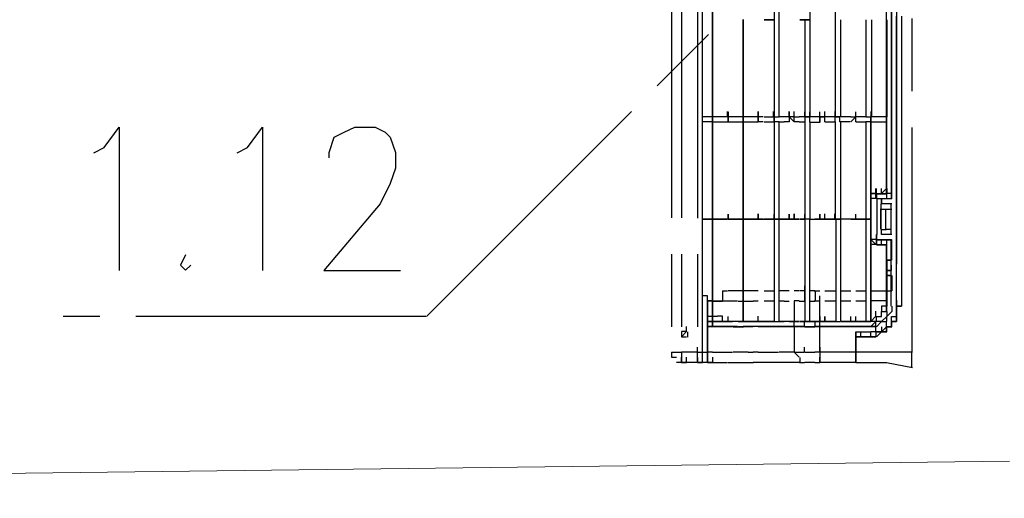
# Model space of a CAD drawing. Header units: millimetres. Extents: x 282377 to 1404227, y -783705 to 1038705.
# Tile 235 of 243: x 386881 to 386963, y 9165 to 9205. Entities that reach past the tile are written whole.
import ezdxf

# ---------------------------------------------------------------- set-up
doc = ezdxf.new("R2010")
doc.units = ezdxf.units.MM
doc.linetypes.add('ACAD_ISO08W100', pattern=[36, 24, -3, 6, -3])
doc.layers.add('!!ELEKTRYKA', color=7, linetype='Continuous')

msp = doc.modelspace()

# ---------------------------------------------------------------- linework, layer by layer
at = {"layer": '!!ELEKTRYKA', "color": 252, "lineweight": 20}
msp.add_line((386963.199, 9168.362), (386710.199, 9165.295), dxfattribs=at)
at = {"layer": '!!ELEKTRYKA', "color": 252, "linetype": 'ACAD_ISO08W100', "lineweight": -3}
for points in [[(386937.354, 9176.528), (386937.354, 9176.957), (386937.354, 9176.528), (386937.354, 9176.957), (386937.354, 9177.379), (386937.77, 9177.379), (386937.77, 9284.481), (386937.77, 9284.904), (386937.77, 9285.332), (386937.354, 9285.332), (386937.77, 9285.332)], [(386937.354, 9285.332), (386937.354, 9284.904), (386937.354, 9284.481), (386937.354, 9177.379), (386937.354, 9177.802)], [(386935.631, 9284.916), (386935.215, 9284.916), (386935.215, 9284.487), (386935.215, 9177.385), (386935.215, 9176.963), (386935.631, 9176.963)], [(386935.215, 9284.487), (386935.631, 9284.487), (386936.048, 9284.487), (386936.048, 9177.385)], [(386954.264, 9181.195), (386954.264, 9267.979)], [(386955.098, 9267.979), (386955.098, 9177.385)], [(386953.432, 9206.589), (386953.432, 9207.011), (386953.432, 9190.505), (386953.432, 9226.067), (386953.432, 9226.489)], [(386953.007, 9190.503), (386953.007, 9225.636)], [(386938.184, 9181.615), (386938.184, 9182.037), (386937.768, 9182.037), (386937.768, 9182.46), (386937.768, 9220.984), (386937.768, 9221.406), (386938.184, 9221.406), (386938.184, 9221.829)], [(386946.676, 9196.852), (386946.676, 9204.894), (386946.676, 9212.941)], [(386948.758, 9212.941), (386948.758, 9204.894), (386948.758, 9196.852)], [(386941.149, 9196.855), (386941.149, 9204.898), (386941.149, 9196.855)], [(386946.258, 9204.886), (386945.841, 9204.886), (386946.258, 9204.886)], [(386946.255, 9204.889), (386946.255, 9196.85), (386946.672, 9196.85)], [(386946.255, 9204.889), (386946.672, 9204.889), (386946.255, 9204.889)], [(386949.229, 9196.85), (386949.229, 9204.889)], [(386951.31, 9204.889), (386951.31, 9196.85)], [(386951.786, 9196.85), (386951.786, 9204.889)], [(386940.738, 9196.857), (386939.846, 9196.857), (386939.846, 9197.285), (386939.846, 9196.857), (386939.429, 9196.857), (386938.596, 9196.857), (386938.596, 9197.285), (386938.596, 9196.857), (386938.596, 9197.285), (386938.596, 9196.857), (386938.596, 9197.285)], [(386939.846, 9196.857), (386939.846, 9197.285)], [(386942.808, 9196.864), (386942.391, 9196.864), (386942.391, 9197.286), (386942.391, 9196.864)], [(386943.64, 9196.864), (386943.64, 9197.286)], [(386943.702, 9196.852), (386943.702, 9197.275)], [(386945.775, 9196.442), (386945.358, 9196.442), (386945.358, 9196.864), (386945.358, 9197.286)], [(386945.366, 9196.864), (386945.366, 9197.286)], [(386947.086, 9196.853), (386946.669, 9196.853), (386946.669, 9197.275)], [(386947.498, 9196.858), (386947.498, 9197.28)], [(386948.744, 9196.861), (386947.912, 9196.861), (386947.912, 9197.283)], [(386948.74, 9197.289), (386948.74, 9196.867), (386949.156, 9196.867)], [(386950.055, 9196.849), (386949.223, 9196.849), (386949.223, 9197.271)], [(386951.297, 9196.852), (386950.465, 9196.852), (386950.465, 9197.28)], [(386951.707, 9197.288), (386951.707, 9196.86), (386951.707, 9196.438)], [(386938.601, 9196.856), (386938.184, 9196.856), (386937.768, 9196.856)], [(386938.596, 9196.434), (386938.596, 9196.857), (386938.596, 9196.434)], [(386938.596, 9188.394), (386938.596, 9196.434), (386938.596, 9188.394)], [(386938.596, 9196.434), (386939.429, 9196.434), (386939.846, 9196.434), (386940.738, 9196.434)], [(386939.907, 9196.423), (386939.907, 9196.846), (386939.907, 9196.423)], [(386941.152, 9196.852), (386940.735, 9196.852)], [(386940.735, 9196.429), (386941.152, 9196.429)], [(386941.149, 9196.432), (386941.149, 9196.855), (386941.149, 9196.432)], [(386941.982, 9196.855), (386941.149, 9196.855)], [(386941.149, 9188.389), (386941.149, 9196.432), (386941.149, 9188.389)], [(386941.149, 9196.432), (386941.982, 9196.432)], [(386942.394, 9196.861), (386941.977, 9196.861)], [(386941.977, 9196.438), (386942.394, 9196.438)], [(386942.808, 9196.441), (386942.391, 9196.441), (386942.391, 9196.864), (386942.391, 9196.441)], [(386942.874, 9196.846), (386943.291, 9196.846), (386943.707, 9196.846)], [(386943.702, 9180.341), (386943.702, 9179.919), (386944.119, 9179.919), (386944.119, 9188.383), (386944.119, 9196.43), (386943.702, 9196.43), (386943.702, 9196.852), (386943.702, 9196.43), (386943.702, 9188.383), (386943.702, 9179.919), (386944.119, 9179.919)], [(386944.535, 9196.861), (386944.119, 9196.861)], [(386944.119, 9196.438), (386944.535, 9196.438)], [(386945.363, 9196.436), (386944.947, 9196.858), (386944.947, 9196.436), (386944.53, 9196.436)], [(386944.947, 9196.858), (386944.53, 9196.858)], [(386945.361, 9196.861), (386944.944, 9196.861)], [(386945.358, 9196.864), (386945.775, 9196.864)], [(386946.206, 9196.855), (386945.79, 9196.855)], [(386945.79, 9196.432), (386946.206, 9196.432)], [(386946.672, 9196.421), (386946.672, 9196.85), (386946.255, 9196.85), (386946.255, 9196.421)], [(386946.26, 9196.43), (386946.26, 9188.383)], [(386946.676, 9188.383), (386946.676, 9196.43)], [(386947.504, 9196.85), (386947.088, 9196.85)], [(386947.914, 9196.43), (386947.914, 9196.858), (386947.498, 9196.858), (386947.498, 9196.43), (386947.498, 9196.858), (386947.914, 9196.858)], [(386947.912, 9196.433), (386948.744, 9196.433)], [(386949.988, 9196.439), (386949.156, 9196.439), (386949.156, 9196.867), (386948.74, 9196.867), (386948.74, 9196.439)], [(386948.758, 9196.43), (386948.758, 9188.383)], [(386949.234, 9188.383), (386949.234, 9196.43)], [(386950.467, 9196.427), (386950.467, 9196.855), (386950.051, 9196.427)], [(386950.051, 9196.855), (386950.467, 9196.855)], [(386950.465, 9196.43), (386951.297, 9196.43)], [(386951.293, 9196.857), (386951.709, 9196.857), (386951.709, 9196.435), (386951.293, 9196.435), (386951.293, 9188.394), (386951.709, 9188.394), (386951.293, 9188.394)], [(386951.707, 9190.513), (386951.707, 9190.091), (386951.707, 9190.513), (386952.123, 9190.513), (386951.707, 9190.513), (386951.707, 9190.091), (386951.707, 9196.86), (386951.707, 9188.397), (386951.707, 9179.929), (386951.707, 9186.704), (386951.707, 9187.126), (386951.707, 9186.704), (386951.707, 9187.126), (386951.707, 9186.704)], [(386951.709, 9190.51), (386951.709, 9196.435)], [(386952.988, 9196.855), (386951.739, 9196.855)], [(386951.739, 9196.432), (386952.988, 9196.432)], [(386938.601, 9196.428), (386938.184, 9196.428), (386937.768, 9196.428)], [(386943.707, 9196.424), (386943.291, 9196.424), (386942.874, 9196.424)], [(386946.669, 9196.424), (386947.086, 9196.424)], [(386947.088, 9196.421), (386947.504, 9196.421)], [(386952.129, 9190.082), (386952.129, 9190.504), (386952.129, 9190.926)], [(386952.133, 9190.506), (386952.133, 9190.934)], [(386952.606, 9190.496), (386952.19, 9190.496), (386952.19, 9190.918)], [(386953.022, 9190.918), (386953.022, 9190.496), (386952.606, 9190.496), (386952.19, 9190.496), (386953.022, 9190.496)], [(386953.02, 9190.921), (386952.604, 9190.499), (386952.604, 9190.921)], [(386953.018, 9190.924), (386953.018, 9191.346)], [(386953.432, 9190.505), (386953.432, 9190.927)], [(386951.707, 9190.091), (386951.707, 9187.126), (386951.707, 9190.091)], [(386952.123, 9190.091), (386951.707, 9190.091)], [(386953.438, 9190.074), (386952.19, 9190.074)], [(386952.204, 9190.074), (386952.204, 9187.106)], [(386953.436, 9189.649), (386952.604, 9189.649), (386952.604, 9190.077), (386952.604, 9189.649)], [(386953.434, 9190.502), (386953.434, 9190.08), (386953.434, 9190.502), (386953.018, 9190.502), (386953.018, 9190.08)], [(386953.846, 9190.508), (386953.846, 9190.08), (386953.846, 9189.236)], [(386952.539, 9189.663), (386952.539, 9187.547), (386952.539, 9189.241)], [(386952.604, 9189.227), (386953.02, 9189.227), (386953.436, 9189.227)], [(386952.955, 9187.547), (386952.955, 9189.241)], [(386953.371, 9189.663), (386953.371, 9187.126)], [(386953.371, 9189.241), (386953.371, 9187.547)], [(386938.596, 9188.394), (386939.429, 9188.394), (386939.846, 9188.394), (386939.429, 9188.394), (386938.596, 9188.394), (386938.596, 9188.817)], [(386938.596, 9180.349), (386938.596, 9188.394), (386938.596, 9180.349)], [(386941.152, 9188.385), (386940.735, 9188.385), (386941.152, 9188.385)], [(386941.149, 9188.389), (386941.982, 9188.389), (386941.149, 9188.389), (386941.149, 9188.811)], [(386941.149, 9179.923), (386941.149, 9188.389), (386941.149, 9179.923)], [(386942.808, 9188.399), (386942.391, 9188.399), (386942.391, 9188.821), (386942.391, 9188.399), (386942.808, 9188.399), (386943.224, 9188.399), (386943.64, 9188.399)], [(386944.123, 9188.382), (386943.707, 9188.382), (386943.291, 9188.382), (386942.874, 9188.382)], [(386943.702, 9188.383), (386944.119, 9188.383)], [(386945.363, 9188.389), (386944.947, 9188.389), (386944.53, 9188.389), (386944.947, 9188.389)], [(386944.944, 9188.393), (386945.361, 9188.393)], [(386945.358, 9188.396), (386945.775, 9188.396), (386945.358, 9188.396), (386945.358, 9188.818)], [(386946.672, 9188.382), (386946.255, 9188.382), (386946.255, 9188.804)], [(386946.672, 9179.915), (386946.672, 9188.382), (386946.255, 9188.382), (386946.255, 9179.915)], [(386946.617, 9188.395), (386947.034, 9188.395)], [(386946.669, 9188.385), (386947.086, 9188.385)], [(386947.5, 9188.389), (386947.084, 9188.389), (386947.5, 9188.389)], [(386947.498, 9188.392), (386947.498, 9188.814)], [(386947.912, 9188.389), (386947.912, 9188.817)], [(386948.74, 9188.396), (386948.74, 9188.818)], [(386949.988, 9188.396), (386949.156, 9188.396), (386948.74, 9188.396), (386949.156, 9188.396)], [(386948.812, 9188.382), (386948.812, 9179.915)], [(386950.054, 9188.392), (386949.162, 9188.392)], [(386949.223, 9188.378), (386949.223, 9188.8)], [(386949.229, 9179.915), (386949.229, 9188.382)], [(386950.467, 9188.385), (386950.051, 9188.385), (386950.467, 9188.385), (386951.299, 9188.385)], [(386951.297, 9188.388), (386950.465, 9188.388), (386950.465, 9188.81)], [(386951.31, 9188.382), (386951.31, 9179.915)], [(386951.707, 9188.397), (386951.707, 9188.819)], [(386953.436, 9187.112), (386952.604, 9187.112), (386952.604, 9187.534), (386953.02, 9187.534)], [(386953.434, 9187.537), (386953.018, 9187.537)], [(386953.846, 9187.543), (386953.846, 9186.693), (386953.846, 9187.121)], [(386952.123, 9186.704), (386951.707, 9186.704), (386951.707, 9187.126), (386951.707, 9179.929), (386952.123, 9180.351), (386952.123, 9180.778)], [(386953.022, 9186.265), (386953.022, 9186.687), (386952.19, 9186.687), (386952.19, 9186.265), (386952.19, 9186.687), (386952.19, 9187.108), (386952.19, 9186.687), (386952.19, 9187.108), (386952.19, 9186.687), (386952.19, 9187.108)], [(386952.19, 9186.265), (386952.19, 9186.687), (386953.438, 9186.687)], [(386952.604, 9186.262), (386952.604, 9186.69)], [(386953.018, 9186.693), (386953.434, 9186.693)], [(386953.371, 9186.704), (386953.371, 9181.2)], [(386953.432, 9186.696), (386953.432, 9185.003), (386953.432, 9185.424)], [(386953.018, 9184.999), (386953.018, 9186.265), (386953.018, 9184.15), (386953.018, 9181.184), (386953.018, 9186.265)], [(386953.434, 9184.999), (386953.018, 9184.999), (386953.434, 9184.999)], [(386953.034, 9184.993), (386953.034, 9183.298)], [(386953.432, 9184.153), (386953.432, 9184.575)], [(386953.434, 9183.306), (386953.434, 9183.728), (386953.018, 9183.728), (386953.434, 9183.728)], [(386953.437, 9183.728), (386953.437, 9182.462)], [(386946.255, 9182.454), (386946.255, 9182.876)], [(386953.021, 9183.306), (386953.021, 9181.19)], [(386938.182, 9181.618), (386938.598, 9181.618), (386938.182, 9181.618), (386938.182, 9182.041)], [(386939.424, 9182.469), (386939.84, 9182.469)], [(386939.436, 9182.471), (386939.436, 9181.62)], [(386940.74, 9182.452), (386939.907, 9182.452)], [(386941.152, 9182.459), (386940.735, 9182.459)], [(386941.982, 9182.463), (386941.149, 9182.463)], [(386942.394, 9182.464), (386941.977, 9182.464)], [(386942.874, 9182.451), (386943.291, 9182.451), (386943.707, 9182.451)], [(386944.535, 9182.464), (386944.119, 9182.464)], [(386944.947, 9182.466), (386944.53, 9182.466)], [(386945.779, 9182.466), (386945.363, 9182.466)], [(386946.258, 9182.45), (386945.841, 9182.45)], [(386946.209, 9182.459), (386946.209, 9181.615)], [(386947.086, 9182.457), (386946.669, 9182.457)], [(386947.024, 9182.467), (386947.499, 9182.467)], [(386947.101, 9182.459), (386947.101, 9181.615)], [(386947.498, 9177.803), (386947.498, 9177.381), (386947.498, 9179.497), (386947.498, 9179.919), (386947.914, 9179.919), (386947.498, 9179.919), (386947.498, 9181.614), (386947.498, 9182.036)], [(386947.912, 9182.468), (386948.744, 9182.468)], [(386949.16, 9182.468), (386950.052, 9182.468)], [(386950.465, 9182.462), (386951.297, 9182.462)], [(386951.707, 9182.466), (386952.955, 9182.466)], [(386952.965, 9182.468), (386953.441, 9182.468)], [(386939.846, 9181.616), (386939.429, 9181.616), (386938.596, 9181.616), (386939.429, 9181.616)], [(386939.852, 9181.62), (386940.686, 9181.62)], [(386940.735, 9181.615), (386941.152, 9181.615)], [(386941.149, 9181.612), (386941.982, 9181.612)], [(386941.977, 9181.62), (386942.394, 9181.62)], [(386943.707, 9181.607), (386943.291, 9181.607), (386942.874, 9181.607)], [(386944.119, 9181.62), (386944.535, 9181.62)], [(386944.53, 9181.615), (386944.947, 9181.615)], [(386945.775, 9181.622), (386945.358, 9181.622), (386945.358, 9179.928)], [(386945.79, 9181.612), (386946.206, 9181.612)], [(386946.669, 9181.607), (386947.086, 9181.607)], [(386947.024, 9181.622), (386947.499, 9181.622)], [(386948.744, 9181.617), (386947.912, 9181.617)], [(386950.054, 9181.614), (386949.162, 9181.614)], [(386951.297, 9181.612), (386950.465, 9181.612)], [(386952.955, 9181.622), (386951.707, 9181.622)], [(386953.02, 9181.187), (386952.604, 9181.187), (386952.604, 9180.759)], [(386953.018, 9181.184), (386953.018, 9181.612)], [(386953.018, 9180.763), (386953.018, 9181.184), (386953.018, 9180.763)], [(386953.436, 9181.187), (386953.436, 9180.759)], [(386953.846, 9181.191), (386954.262, 9181.191), (386953.846, 9181.191)], [(386938.598, 9180.345), (386938.182, 9180.345), (386938.182, 9179.922), (386938.182, 9179.5), (386939.015, 9179.5)], [(386939.012, 9180.349), (386938.596, 9180.349), (386938.596, 9180.771)], [(386939.012, 9179.926), (386938.596, 9179.926), (386939.429, 9179.926), (386939.846, 9179.926), (386939.429, 9179.926), (386938.596, 9179.926), (386938.596, 9180.349), (386938.596, 9179.926)], [(386939.01, 9179.93), (386939.426, 9179.93), (386939.426, 9180.352), (386939.01, 9180.352)], [(386939.907, 9179.911), (386939.907, 9180.334)], [(386941.149, 9179.923), (386941.149, 9180.345)], [(386942.391, 9179.928), (386943.224, 9179.928), (386943.64, 9179.928), (386942.391, 9179.928), (386942.391, 9180.35)], [(386950.051, 9179.921), (386950.467, 9179.921), (386950.051, 9179.921), (386950.051, 9180.343)], [(386950.465, 9179.918), (386950.465, 9180.346)], [(386952.19, 9179.912), (386952.19, 9180.334), (386952.606, 9180.334), (386952.606, 9180.756), (386953.022, 9180.756), (386953.022, 9180.334), (386952.606, 9179.912), (386952.19, 9179.912), (386952.19, 9180.334), (386952.606, 9180.334), (386952.606, 9180.756)], [(386952.19, 9179.49), (386952.606, 9179.912), (386953.022, 9179.912), (386953.022, 9180.334), (386953.438, 9180.756)], [(386953.848, 9179.922), (386953.432, 9179.922), (386953.848, 9179.922), (386953.432, 9179.922), (386953.432, 9179.494), (386953.432, 9179.922), (386953.432, 9180.344), (386953.848, 9180.344)], [(386953.434, 9179.919), (386953.434, 9180.341)], [(386953.846, 9180.769), (386953.846, 9180.348), (386953.846, 9180.769), (386953.846, 9180.348)], [(386953.846, 9180.348), (386953.846, 9179.92), (386953.846, 9180.348)], [(386936.459, 9179.084), (386936.459, 9179.507)], [(386938.598, 9179.5), (386938.182, 9179.5), (386938.182, 9179.922)], [(386938.598, 9179.922), (386938.182, 9179.922), (386938.598, 9179.922)], [(386938.182, 9177.381), (386938.182, 9179.5), (386938.182, 9177.381)], [(386939.846, 9179.504), (386939.429, 9179.504), (386938.596, 9179.504), (386938.596, 9179.926), (386938.596, 9179.504)], [(386939.012, 9179.504), (386940.262, 9179.504)], [(386940.686, 9179.929), (386939.852, 9179.929), (386940.269, 9179.929)], [(386940.686, 9179.507), (386939.852, 9179.507)], [(386940.738, 9179.915), (386941.154, 9179.915), (386940.321, 9179.915)], [(386940.324, 9179.489), (386941.157, 9179.489), (386940.74, 9179.489)], [(386941.982, 9179.923), (386941.149, 9179.923), (386941.982, 9179.923)], [(386942.398, 9179.5), (386941.149, 9179.5), (386941.982, 9179.5)], [(386942.394, 9179.924), (386941.977, 9179.924), (386942.394, 9179.924)], [(386942.81, 9179.502), (386941.977, 9179.502)], [(386942.391, 9179.506), (386943.224, 9179.506), (386942.808, 9179.506)], [(386944.952, 9179.502), (386944.119, 9179.502), (386943.226, 9179.502), (386944.535, 9179.502)], [(386943.643, 9179.924), (386944.535, 9179.924)], [(386944.952, 9179.924), (386944.119, 9179.924)], [(386945.363, 9179.498), (386945.363, 9179.92), (386944.947, 9179.92), (386944.53, 9179.92)], [(386944.53, 9179.498), (386945.363, 9179.498), (386945.779, 9179.498)], [(386944.944, 9179.924), (386945.361, 9179.924), (386945.777, 9179.924), (386945.361, 9179.924)], [(386945.777, 9179.502), (386945.361, 9179.502), (386944.944, 9179.502)], [(386945.358, 9179.505), (386945.358, 9177.388), (386945.775, 9177.388), (386946.191, 9177.388)], [(386946.206, 9179.5), (386945.79, 9179.5)], [(386946.258, 9179.911), (386945.841, 9179.911), (386946.258, 9179.911)], [(386946.258, 9179.489), (386945.841, 9179.489)], [(386946.209, 9179.496), (386946.209, 9179.919)], [(386947.499, 9179.505), (386947.024, 9179.505)], [(386947.5, 9179.922), (386947.084, 9179.922), (386947.5, 9179.922)], [(386947.5, 9179.494), (386947.084, 9179.494)], [(386947.101, 9179.496), (386947.101, 9179.919)], [(386951.719, 9179.497), (386947.498, 9179.497), (386951.719, 9179.497)], [(386948.744, 9179.923), (386947.912, 9179.923), (386949.16, 9179.923)], [(386948.74, 9179.93), (386949.156, 9179.93)], [(386950.055, 9179.913), (386949.223, 9179.913), (386950.055, 9179.913)], [(386951.297, 9179.918), (386950.465, 9179.918), (386951.713, 9179.918)], [(386951.709, 9179.925), (386951.293, 9179.925)], [(386952.123, 9179.507), (386952.123, 9179.929), (386951.707, 9179.929)], [(386951.707, 9179.507), (386952.123, 9179.929)], [(386951.707, 9179.507), (386952.123, 9179.507), (386951.707, 9179.507)], [(386952.135, 9179.075), (386952.135, 9179.497)], [(386953.436, 9179.493), (386953.02, 9179.493), (386953.436, 9179.493), (386953.02, 9179.493), (386952.604, 9179.066)], [(386952.62, 9179.067), (386952.62, 9179.489)], [(386953.018, 9179.491), (386953.018, 9179.069), (386953.018, 9179.491)], [(386953.434, 9179.491), (386953.018, 9179.491)], [(386953.02, 9179.493), (386953.02, 9179.915)], [(386953.432, 9179.494), (386953.432, 9179.922)], [(386936.043, 9178.661), (386936.459, 9179.084), (386936.043, 9179.084), (386936.043, 9178.661), (386936.459, 9178.661)], [(386936.526, 9179.068), (386936.526, 9178.639)], [(386950.465, 9179.074), (386950.465, 9178.652), (386950.465, 9179.074), (386950.881, 9179.074), (386951.713, 9179.074)], [(386950.465, 9178.23), (386950.465, 9178.652)], [(386951.713, 9178.652), (386950.465, 9178.652), (386951.713, 9178.652)], [(386950.879, 9178.656), (386950.879, 9179.078)], [(386951.707, 9178.657), (386951.707, 9179.085), (386952.123, 9179.085), (386952.123, 9178.657), (386951.707, 9178.657), (386952.123, 9178.657)], [(386952.19, 9179.062), (386952.606, 9179.062), (386952.19, 9179.062)], [(386952.606, 9179.062), (386952.19, 9178.64)], [(386952.551, 9179.075), (386953.027, 9179.075)], [(386946.209, 9177.378), (386946.209, 9177.801)], [(386952.605, 9177.38), (386950.465, 9177.38), (386950.465, 9177.802)], [(386935.215, 9177.385), (386935.631, 9177.385), (386936.048, 9177.385), (386936.048, 9176.963), (386936.048, 9176.534)], [(386937.293, 9177.387), (386936.043, 9177.387)], [(386936.043, 9176.542), (386936.043, 9176.965)], [(386937.293, 9176.542), (386936.459, 9176.542), (386936.459, 9176.965)], [(386938.184, 9176.532), (386937.768, 9176.532), (386937.768, 9176.955), (386937.768, 9177.377), (386938.184, 9177.377)], [(386938.601, 9176.532), (386938.184, 9176.532), (386937.768, 9176.532), (386937.768, 9176.955)], [(386938.184, 9176.955), (386938.184, 9176.532), (386937.768, 9176.532)], [(386938.598, 9177.381), (386938.182, 9177.381), (386938.182, 9176.959), (386938.182, 9176.536), (386938.182, 9176.959), (386938.182, 9177.381)], [(386938.186, 9176.542), (386938.186, 9176.965)], [(386938.596, 9177.385), (386939.012, 9177.385), (386939.846, 9177.385), (386940.262, 9177.385)], [(386938.596, 9176.963), (386938.596, 9176.54), (386939.846, 9176.54)], [(386940.741, 9177.381), (386940.324, 9177.381)], [(386941.157, 9177.371), (386940.74, 9177.371)], [(386941.568, 9177.378), (386941.152, 9177.378)], [(386941.563, 9177.386), (386941.98, 9177.386)], [(386942.394, 9177.384), (386941.977, 9177.384)], [(386942.391, 9177.388), (386942.808, 9177.388), (386943.224, 9177.388), (386944.057, 9177.388)], [(386944.952, 9177.384), (386944.119, 9177.384)], [(386945.777, 9176.962), (386945.361, 9177.384), (386944.944, 9177.384)], [(386945.841, 9176.95), (386945.841, 9176.521)], [(386946.255, 9177.376), (386946.672, 9177.376), (386947.088, 9177.376)], [(386947.5, 9177.377), (386947.084, 9177.377)], [(386948.746, 9177.381), (386947.914, 9177.381), (386947.498, 9177.381), (386947.498, 9176.959), (386947.498, 9176.536)], [(386948.33, 9176.536), (386947.498, 9176.536), (386947.498, 9176.959)], [(386950.404, 9177.392), (386949.572, 9177.392), (386948.74, 9177.392)], [(386955.159, 9177.372), (386952.604, 9177.372)], [(386955.088, 9177.393), (386955.088, 9176.965), (386955.088, 9176.544), (386955.088, 9176.122)], [(386936.462, 9176.538), (386936.045, 9176.538), (386935.629, 9176.538)], [(386937.77, 9176.528), (386937.354, 9176.528), (386937.77, 9176.528)], [(386938.182, 9176.536), (386938.598, 9176.536), (386938.182, 9176.536)], [(386939.907, 9176.526), (386940.74, 9176.526)], [(386940.735, 9176.534), (386941.984, 9176.534)], [(386944.535, 9176.539), (386943.226, 9176.539), (386941.977, 9176.539)], [(386945.779, 9176.536), (386944.53, 9176.536)], [(386945.792, 9176.534), (386946.209, 9176.534)], [(386947.088, 9176.525), (386946.672, 9176.525), (386946.255, 9176.525)], [(386947.084, 9176.533), (386947.5, 9176.533)], [(386950.466, 9176.538), (386949.574, 9176.538), (386949.158, 9176.538), (386948.326, 9176.538)], [(386950.465, 9176.536), (386953.021, 9176.536)], [(386953.02, 9176.528), (386955.159, 9176.106)]]:
    msp.add_lwpolyline(points, dxfattribs=at)
for points in [[(386953.846, 9267.981), (386953.846, 9273.483), (386953.846, 9280.678), (386953.846, 9181.191)], [(386938.596, 9204.902), (386938.596, 9212.948), (386938.596, 9204.902), (386938.596, 9196.857)], [(386943.702, 9196.852), (386944.119, 9196.852), (386944.119, 9204.894), (386944.119, 9212.941), (386943.702, 9212.941), (386943.702, 9213.364), (386943.702, 9212.941), (386943.702, 9204.894)], [(386942.874, 9204.889), (386943.291, 9204.889), (386943.707, 9204.889), (386943.291, 9204.889)], [(386953.034, 9204.889), (386953.034, 9196.85)], [(386939.907, 9197.268), (386939.907, 9196.846)], [(386941.149, 9197.277), (386941.149, 9196.855)], [(386942.394, 9197.283), (386942.394, 9196.861)], [(386943.643, 9197.283), (386943.643, 9196.861)], [(386944.944, 9197.283), (386944.944, 9196.861)], [(386944.949, 9197.286), (386944.949, 9196.864)], [(386946.255, 9197.272), (386946.255, 9196.85)], [(386953.018, 9196.848), (386953.018, 9193.889), (386953.018, 9190.924), (386953.018, 9193.467), (386953.018, 9196.426)], [(386952.19, 9190.496), (386952.19, 9190.074)], [(386937.768, 9188.387), (386938.184, 9188.387), (386938.601, 9188.387), (386938.184, 9188.387)], [(386938.596, 9188.817), (386938.596, 9188.394)], [(386939.907, 9188.801), (386939.907, 9188.378), (386940.74, 9188.378), (386939.907, 9188.378), (386939.907, 9188.801), (386939.907, 9188.378)], [(386941.977, 9188.395), (386942.394, 9188.395)], [(386943.702, 9188.805), (386943.702, 9188.383)], [(386944.119, 9188.395), (386944.535, 9188.395)], [(386944.944, 9188.815), (386944.944, 9188.393)], [(386945.358, 9188.818), (386945.358, 9188.396)], [(386945.841, 9188.379), (386946.258, 9188.379)], [(386947.498, 9188.814), (386947.498, 9188.392), (386947.914, 9188.392), (386947.498, 9188.392)], [(386947.912, 9188.389), (386948.744, 9188.389)], [(386952.123, 9186.282), (386951.707, 9186.282), (386951.707, 9186.704)], [(386953.022, 9186.265), (386952.606, 9186.265), (386952.19, 9186.265), (386952.606, 9186.265)], [(386953.018, 9184.15), (386953.434, 9184.15)], [(386938.598, 9179.5), (386938.182, 9179.5), (386938.182, 9181.618), (386938.182, 9179.5)], [(386953.846, 9181.191), (386953.846, 9180.769), (386953.846, 9181.191), (386953.846, 9180.769)], [(386938.596, 9180.349), (386938.596, 9179.926)], [(386947.498, 9180.348), (386947.498, 9179.919)], [(386947.912, 9180.345), (386947.912, 9179.923)], [(386946.255, 9179.915), (386946.672, 9179.915), (386947.088, 9179.915), (386946.672, 9179.915)], [(386947.088, 9179.492), (386946.672, 9179.492), (386946.255, 9179.492), (386946.672, 9179.492)], [(386950.465, 9176.536), (386950.465, 9176.958), (386950.465, 9177.38), (386950.465, 9178.652), (386950.465, 9177.38), (386950.465, 9176.958)], [(386953.02, 9179.066), (386952.604, 9179.066)], [(386938.182, 9176.959), (386938.182, 9176.536)], [(386950.465, 9176.958), (386950.465, 9176.536)], [(386936.459, 9176.542), (386936.043, 9176.542)]]:
    msp.add_lwpolyline(points, close=True, dxfattribs=at)
at = {"layer": '!!ELEKTRYKA', "color": 1, "linetype": 'ACAD_ISO08W100', "lineweight": -3}
for points in [[(386914.927, 9180.338), (386944.993, 9210.392)], [(386887.394, 9193.886), (386888.232, 9194.311), (386889.488, 9196.004), (386889.488, 9184.153)], [(386899.263, 9193.886), (386900.1, 9194.31), (386901.354, 9196.001), (386901.354, 9184.146)], [(386906.857, 9193.468), (386906.857, 9193.892), (386907.275, 9195.163), (386908.111, 9195.581), (386909.007, 9196.005), (386910.679, 9196.005), (386911.515, 9195.581), (386911.933, 9195.163), (386912.351, 9193.892), (386912.351, 9192.62), (386911.933, 9191.348), (386911.097, 9189.658), (386906.44, 9184.153), (386912.768, 9184.153)], [(386894.989, 9185.426), (386894.571, 9184.583), (386894.989, 9184.159), (386895.408, 9184.583)], [(386914.88, 9180.343), (386884.841, 9180.343)]]:
    msp.add_lwpolyline(points, dxfattribs=at)

doc.saveas('drawing.dxf')
